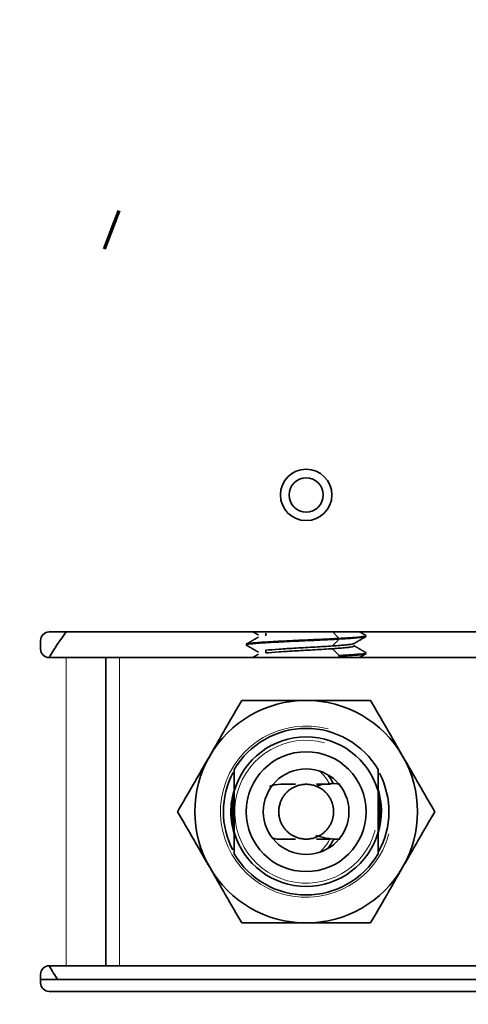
# Model space of a CAD drawing. Header units: millimetres. Extents: x -5 to 4200, y 0 to 2970.
# Tile 59 of 96: x 3396 to 3422, y 1031 to 1089. Entities that reach past the tile are written whole.
import ezdxf

# ---------------------------------------------------------------- set-up
doc = ezdxf.new("R2010")
doc.units = ezdxf.units.MM
doc.layers.add('1', color=7, linetype='Continuous', true_color=0xffffff)
doc.layers.add('51', color=7, linetype='Continuous', true_color=0xffffff)

msp = doc.modelspace()

# ---------------------------------------------------------------- linework, layer by layer
at = {"layer": '1', "color": 155, "linetype": 'Continuous', "lineweight": 35, "true_color": 0x4c7299}
for p, q in [((3397.556, 1052.784), (3453.656, 1052.784)), ((3410.205, 1052.714), (3410.205, 1052.554)), ((3414.471, 1052.404), (3414.471, 1052.363)), ((3397.056, 1051.784), (3397.056, 1052.284)), ((3397.556, 1051.284), (3398.556, 1051.284)), ((3398.556, 1051.284), (3400.856, 1051.284)), ((3400.856, 1051.284), (3400.856, 1033.284)), ((3400.856, 1051.284), (3401.656, 1051.284)), ((3401.656, 1051.284), (3439.356, 1051.284)), ((3410.205, 1051.714), (3410.205, 1051.554)), ((3414.471, 1051.404), (3414.471, 1051.363)), ((3408.356, 1041.091), (3408.356, 1043.476)), ((3416.756, 1041.091), (3416.756, 1043.476)), ((3408.256, 1043.173), (3408.256, 1041.394)), ((3416.856, 1041.394), (3416.856, 1043.173)), ((3397.556, 1033.284), (3398.556, 1033.284)), ((3398.556, 1033.284), (3400.856, 1033.284)), ((3400.856, 1033.284), (3401.656, 1033.284)), ((3401.656, 1033.284), (3439.356, 1033.284)), ((3397.056, 1032.284), (3397.056, 1032.784)), ((3397.056, 1032.482), (3453.977, 1032.482)), ((3453.656, 1031.784), (3397.556, 1031.784))]:
    msp.add_line(p, q, dxfattribs=at)
at = {"layer": '1', "color": 155, "linetype": 'Continuous', "lineweight": 18, "true_color": 0x4c7299}
for p, q in [((3398.556, 1051.284), (3398.556, 1033.284)), ((3401.656, 1033.284), (3401.656, 1051.284))]:
    msp.add_line(p, q, dxfattribs=at)
at = {"layer": '1', "color": 155, "linetype": 'Continuous', "lineweight": 35, "true_color": 0x4c7299}
for centre, radius in [((3412.556, 1042.284), 74), ((3412.556, 1060.784), 1.5), ((3412.556, 1060.784), 1), ((3412.556, 1042.284), 3.5), ((3412.556, 1042.284), 2.5)]:
    msp.add_circle(centre, radius, dxfattribs=at)
for centre, radius, start, end in [((3412.556, 1042.284), 75.797, 31.03183, 148.96817), ((3412.556, 1042.284), 73.588, 37.89233, 142.10767), ((3412.556, 1042.284), 75.797, 151.03183, 268.96817), ((3412.556, 1042.284), 73.588, 157.89233, 262.10767), ((3397.556, 1052.284), 0.5, 90, 180), ((3412.556, 1042.284), 17.5, 143.12812, 149.04562), ((3397.556, 1051.784), 0.5, 180, 270), ((3412.556, 1042.284), 6.5, 90, 150), ((3412.556, 1042.284), 6.5, 30, 90), ((3412.556, 1042.284), 4.866, 30.32992, 149.67008), ((3412.556, 1042.284), 4.366, 15.85023, 164.14977), ((3412.556, 1042.284), 6.5, 150, 210), ((3412.556, 1042.284), 6.5, 330, 30), ((3412.556, 1042.284), 4.83, 151.81312, 179.99999), ((3411.056, 1042.284), 3.5, 27.80155, 38.1178), ((3412.556, 1042.284), 4.83, 331.09874, 27.66937), ((3412.556, 1042.284), 4.391, 164.34562, 179.99999), ((3412.556, 1042.284), 4.391, 343.01812, 18.79874), ((3412.556, 1042.284), 4.83, 180, 207.46687), ((3412.556, 1042.284), 4.391, 180, 198.76499), ((3412.556, 1042.284), 75.797, 271.03183, 0), ((3412.556, 1042.284), 4.366, 195.85023, 344.14977), ((3411.056, 1042.284), 3.5, 321.88218, 333.39093), ((3412.556, 1042.284), 4.866, 210.32992, 329.67008), ((3412.556, 1042.284), 6.5, 210, 270), ((3412.556, 1042.284), 6.5, 270, 330), ((3397.556, 1032.784), 0.5, 90, 180), ((3412.556, 1042.284), 17.5, 210.95437, 214.06499), ((3397.556, 1032.284), 0.5, 180, 270)]:
    msp.add_arc(centre, radius, start, end, dxfattribs=at)
at = {"layer": '1', "color": 155, "linetype": 'Continuous', "lineweight": 18, "true_color": 0x4c7299}
for centre, radius, start, end in [((3412.556, 1042.284), 75.497, 31.03182, 148.96816), ((3412.556, 1042.284), 75.497, 151.03182, 268.96816), ((3411.056, 1042.284), 3.3, 29.58749, 45.89718), ((3412.556, 1042.284), 75.497, 271.03184, 0), ((3411.056, 1042.284), 3.3, 314.1028, 330.33655)]:
    msp.add_arc(centre, radius, start, end, dxfattribs=at)
at = {"layer": '1', "color": 155, "linetype": 'Continuous', "lineweight": 13, "true_color": 0x4c7299}
for radius in [5, 4.172]:
    msp.add_arc((3412.556, 1042.284), radius, 75, 345, dxfattribs=at)
at = {"layer": '1', "color": 155, "linetype": 'Continuous', "lineweight": 35, "true_color": 0x4c7299}
for points in [[(3409.766, 1052.479), (3409.414, 1052.276), (3409.063, 1052.072)], [(3409.455, 1052.784), (3409.61, 1052.694), (3409.766, 1052.604)], [(3415.347, 1052.104), (3415.698, 1052.308), (3416.05, 1052.511)], [(3416.05, 1052.572), (3415.867, 1052.678), (3415.685, 1052.784)], [(3409.063, 1052.011), (3409.414, 1051.808), (3409.766, 1051.604)], [(3416.05, 1051.572), (3415.698, 1051.776), (3415.347, 1051.979)], [(3409.766, 1051.479), (3409.597, 1051.382), (3409.428, 1051.284)], [(3415.657, 1051.284), (3415.853, 1051.397), (3416.05, 1051.511)]]:
    msp.add_open_spline(points, degree=2, dxfattribs=at)
for points, knots in [([(3409.067, 1052.075), (3409.075, 1052.079), (3409.148, 1052.106), (3409.544, 1052.154), (3410.573, 1052.219), (3411.929, 1052.284), (3413.313, 1052.346), (3414.133, 1052.386), (3414.471, 1052.404)], [0, 0, 0, 0, 0.0443, 0.241508, 0.438716, 0.635924, 0.833132, 1, 1, 1, 1]), ([(3414.471, 1052.404), (3414.808, 1052.422), (3415.461, 1052.462), (3416.007, 1052.519), (3416.074, 1052.558), (3416.045, 1052.575)], [0, 0, 0, 0, 0.322772, 0.704231, 1, 1, 1, 1]), ([(3416.045, 1052.509), (3416.031, 1052.5), (3415.926, 1052.47), (3415.461, 1052.422), (3414.808, 1052.382), (3414.471, 1052.363)], [0, 0, 0, 0, 0.174327, 0.621567, 1, 1, 1, 1]), ([(3414.471, 1052.363), (3414.133, 1052.345), (3413.313, 1052.305), (3411.929, 1052.243), (3410.573, 1052.178), (3409.544, 1052.113), (3409.079, 1052.057), (3409.045, 1052.022), (3409.067, 1052.009)], [0, 0, 0, 0, 0.155076, 0.338348, 0.52162, 0.704892, 0.888164, 1, 1, 1, 1]), ([(3410.205, 1051.714), (3410.406, 1051.735), (3410.669, 1051.755), (3411.276, 1051.797), (3411.62, 1051.818), (3412.16, 1051.849), (3412.343, 1051.86), (3412.711, 1051.88), (3412.895, 1051.891), (3413.256, 1051.912), (3413.433, 1051.922), (3413.774, 1051.943), (3413.938, 1051.953), (3414.092, 1051.964)], [0, 0, 0, 0, 0.25, 0.25, 0.5, 0.5, 0.625, 0.625, 0.75, 0.75, 0.875, 0.875, 1, 1, 1, 1]), ([(3414.092, 1051.964), (3414.246, 1051.974), (3414.39, 1051.985), (3414.652, 1052.005), (3414.771, 1052.016), (3414.978, 1052.037), (3415.067, 1052.047), (3415.211, 1052.068), (3415.267, 1052.078), (3415.326, 1052.095), (3415.341, 1052.1), (3415.351, 1052.106)], [0, 0, 0, 0, 0.219148, 0.219148, 0.438296, 0.438296, 0.657444, 0.657444, 0.876592, 0.876592, 1, 1, 1, 1]), ([(3415.351, 1051.977), (3415.378, 1051.961), (3415.363, 1051.945), (3415.267, 1051.918), (3415.211, 1051.908), (3415.067, 1051.887), (3414.978, 1051.877), (3414.771, 1051.856), (3414.652, 1051.845), (3414.39, 1051.825), (3414.246, 1051.814), (3414.092, 1051.804)], [0, 0, 0, 0, 0.278759, 0.278759, 0.45907, 0.45907, 0.63938, 0.63938, 0.81969, 0.81969, 1, 1, 1, 1]), ([(3414.092, 1051.804), (3413.938, 1051.793), (3413.774, 1051.783), (3413.433, 1051.762), (3413.256, 1051.752), (3412.895, 1051.731), (3412.711, 1051.72), (3412.343, 1051.7), (3412.16, 1051.689), (3411.62, 1051.658), (3411.276, 1051.637), (3410.669, 1051.595), (3410.406, 1051.575), (3410.205, 1051.554)], [0, 0, 0, 0, 0.125, 0.125, 0.25, 0.25, 0.375, 0.375, 0.5, 0.5, 0.75, 0.75, 1, 1, 1, 1]), ([(3414.471, 1051.404), (3414.808, 1051.422), (3415.461, 1051.462), (3416.007, 1051.519), (3416.074, 1051.558), (3416.045, 1051.575)], [0, 0, 0, 0, 0.322772, 0.704231, 1, 1, 1, 1]), ([(3416.045, 1051.509), (3416.031, 1051.5), (3415.926, 1051.47), (3415.461, 1051.422), (3414.808, 1051.382), (3414.471, 1051.363)], [0, 0, 0, 0, 0.174327, 0.621567, 1, 1, 1, 1]), ([(3406.927, 1045.534), (3406.967, 1045.603), (3407.007, 1045.672), (3407.087, 1045.81), (3407.127, 1045.879), (3407.246, 1046.086), (3407.325, 1046.224), (3407.563, 1046.635), (3407.72, 1046.907), (3408.189, 1047.719), (3408.497, 1048.253), (3408.803, 1048.784)], [0, 0, 0, 0, 0.0625, 0.0625, 0.125, 0.125, 0.25, 0.25, 0.5, 0.5, 1, 1, 1, 1]), ([(3412.556, 1048.784), (3412.239, 1048.784), (3411.921, 1048.784), (3411.562, 1048.784), (3411.522, 1048.784), (3411.442, 1048.784), (3411.322, 1048.784), (3411.045, 1048.784), (3410.808, 1048.784), (3410.338, 1048.784), (3410.028, 1048.784), (3409.412, 1048.784), (3409.107, 1048.784), (3408.803, 1048.784)], [0, 0, 0, 0, 0.25, 0.25, 0.28125, 0.28125, 0.3125, 0.375, 0.5, 0.5, 0.75, 0.75, 1, 1, 1, 1]), ([(3412.556, 1048.784), (3412.873, 1048.784), (3413.189, 1048.784), (3413.82, 1048.784), (3414.134, 1048.784), (3414.604, 1048.784), (3414.838, 1048.784), (3415.072, 1048.784), (3415.228, 1048.784), (3415.306, 1048.784), (3415.696, 1048.784), (3416.004, 1048.784), (3416.309, 1048.784)], [0, 0, 0, 0, 0.25, 0.25, 0.5, 0.5, 0.625, 0.6875, 0.6875, 0.75, 0.75, 1, 1, 1, 1]), ([(3416.309, 1048.784), (3416.616, 1048.252), (3416.925, 1047.716), (3417.394, 1046.905), (3417.551, 1046.633), (3417.867, 1046.086), (3418.026, 1045.811), (3418.185, 1045.534)], [0, 0, 0, 0, 0.5, 0.5, 0.75, 0.75, 1, 1, 1, 1]), ([(3405.051, 1042.284), (3405.358, 1042.815), (3405.667, 1043.351), (3406.135, 1044.163), (3406.293, 1044.435), (3406.608, 1044.982), (3406.767, 1045.257), (3406.927, 1045.534)], [0, 0, 0, 0, 0.5, 0.5, 0.75, 0.75, 1, 1, 1, 1]), ([(3418.185, 1045.534), (3418.225, 1045.465), (3418.265, 1045.396), (3418.345, 1045.257), (3418.385, 1045.188), (3418.504, 1044.981), (3418.584, 1044.844), (3418.821, 1044.433), (3418.978, 1044.161), (3419.447, 1043.349), (3419.756, 1042.814), (3420.062, 1042.284)], [0, 0, 0, 0, 0.0625, 0.0625, 0.125, 0.125, 0.25, 0.25, 0.5, 0.5, 1, 1, 1, 1]), ([(3408.356, 1044.741), (3408.356, 1044.539), (3408.356, 1044.333), (3408.356, 1044.017), (3408.356, 1043.911), (3408.356, 1043.749), (3408.356, 1043.695), (3408.356, 1043.586), (3408.356, 1043.531), (3408.356, 1043.476)], [0, 0, 0, 0, 0.5, 0.5, 0.75, 0.75, 0.875, 0.875, 1, 1, 1, 1]), ([(3416.756, 1043.476), (3416.756, 1043.586), (3416.756, 1043.694), (3416.756, 1043.856), (3416.756, 1043.91), (3416.756, 1044.017), (3416.756, 1044.071), (3416.756, 1044.334), (3416.756, 1044.54), (3416.756, 1044.741)], [0, 0, 0, 0, 0.25, 0.25, 0.375, 0.375, 0.5, 0.5, 1, 1, 1, 1]), ([(3406.927, 1039.034), (3406.887, 1039.103), (3406.847, 1039.172), (3406.768, 1039.31), (3406.728, 1039.379), (3406.608, 1039.586), (3406.529, 1039.724), (3406.291, 1040.135), (3406.134, 1040.407), (3405.666, 1041.219), (3405.357, 1041.753), (3405.051, 1042.284)], [0, 0, 0, 0, 0.0625, 0.0625, 0.125, 0.125, 0.25, 0.25, 0.5, 0.5, 1, 1, 1, 1]), ([(3420.062, 1042.284), (3419.755, 1041.752), (3419.446, 1041.216), (3418.977, 1040.405), (3418.82, 1040.133), (3418.504, 1039.586), (3418.345, 1039.311), (3418.185, 1039.034)], [0, 0, 0, 0, 0.5, 0.5, 0.75, 0.75, 1, 1, 1, 1]), ([(3408.356, 1041.091), (3408.356, 1040.982), (3408.356, 1040.873), (3408.356, 1040.711), (3408.356, 1040.657), (3408.356, 1040.55), (3408.356, 1040.497), (3408.356, 1040.233), (3408.356, 1040.028), (3408.356, 1039.826)], [0, 0, 0, 0, 0.25, 0.25, 0.375, 0.375, 0.5, 0.5, 1, 1, 1, 1]), ([(3416.756, 1039.826), (3416.756, 1040.029), (3416.756, 1040.234), (3416.756, 1040.55), (3416.756, 1040.657), (3416.756, 1040.818), (3416.756, 1040.872), (3416.756, 1040.982), (3416.756, 1041.036), (3416.756, 1041.091)], [0, 0, 0, 0, 0.5, 0.5, 0.75, 0.75, 0.875, 0.875, 1, 1, 1, 1]), ([(3408.803, 1035.784), (3408.497, 1036.315), (3408.187, 1036.851), (3407.719, 1037.663), (3407.562, 1037.935), (3407.246, 1038.482), (3407.087, 1038.757), (3406.927, 1039.034)], [0, 0, 0, 0, 0.5, 0.5, 0.75, 0.75, 1, 1, 1, 1]), ([(3418.185, 1039.034), (3418.146, 1038.965), (3418.106, 1038.896), (3418.026, 1038.757), (3417.986, 1038.688), (3417.866, 1038.481), (3417.787, 1038.344), (3417.55, 1037.933), (3417.393, 1037.661), (3416.924, 1036.849), (3416.615, 1036.314), (3416.309, 1035.784)], [0, 0, 0, 0, 0.0625, 0.0625, 0.125, 0.125, 0.25, 0.25, 0.5, 0.5, 1, 1, 1, 1]), ([(3412.556, 1035.784), (3412.239, 1035.784), (3411.921, 1035.784), (3411.562, 1035.784), (3411.522, 1035.784), (3411.442, 1035.784), (3411.322, 1035.784), (3411.045, 1035.784), (3410.808, 1035.784), (3410.338, 1035.784), (3410.028, 1035.784), (3409.412, 1035.784), (3409.107, 1035.784), (3408.803, 1035.784)], [0, 0, 0, 0, 0.25, 0.25, 0.28125, 0.28125, 0.3125, 0.375, 0.5, 0.5, 0.75, 0.75, 1, 1, 1, 1]), ([(3416.309, 1035.784), (3416.004, 1035.784), (3415.696, 1035.784), (3415.306, 1035.784), (3415.228, 1035.784), (3415.072, 1035.784), (3414.838, 1035.784), (3414.604, 1035.784), (3414.134, 1035.784), (3413.82, 1035.784), (3413.189, 1035.784), (3412.873, 1035.784), (3412.556, 1035.784)], [0, 0, 0, 0, 0.25, 0.25, 0.3125, 0.3125, 0.375, 0.5, 0.5, 0.75, 0.75, 1, 1, 1, 1])]:
    msp.add_open_spline(points, degree=3, knots=knots, dxfattribs=at)
at = {"layer": '1', "color": 155, "linetype": 'Continuous', "lineweight": 18, "true_color": 0x4c7299}
for points in [[(3414.471, 1052.404), (3414.344, 1052.537), (3414.218, 1052.67), (3414.092, 1052.804)], [(3414.092, 1051.964), (3414.218, 1052.097), (3414.344, 1052.23), (3414.471, 1052.363)], [(3414.471, 1051.404), (3414.344, 1051.537), (3414.218, 1051.67), (3414.092, 1051.804)]]:
    msp.add_open_spline(points, degree=3, dxfattribs=at)
at = {"layer": '51', "color": 163, "linetype": 'Continuous', "lineweight": 70, "true_color": 0x667fcc}
for p, q in [((3400.787, 1075.161), (3401.647, 1077.402)), ((3401.038, 1075.815), (3401.396, 1076.749)), ((3401.038, 1075.815), (3401.396, 1076.749))]:
    msp.add_line(p, q, dxfattribs=at)
at = {"layer": '51', "color": 155, "linetype": 'Continuous', "lineweight": 35, "true_color": 0x4c7299}
for points in [[(3411.072, 1043.884), (3410.845, 1043.89), (3410.628, 1043.847), (3410.415, 1043.754)], [(3414.55, 1043.884), (3414.068, 1043.972), (3413.593, 1043.927), (3413.117, 1043.767)], [(3410.647, 1040.732), (3410.802, 1040.69), (3410.941, 1040.671), (3411.072, 1040.684)]]:
    msp.add_open_spline(points, degree=3, dxfattribs=at)
msp.add_rational_spline([(3414.156, 1042.284), (3414.156, 1042.849), (3413.873, 1043.601), (3413.122, 1043.884), (3411.991, 1043.884), (3411.239, 1043.601), (3410.956, 1042.849), (3410.956, 1041.718), (3411.239, 1040.967), (3411.991, 1040.684), (3413.122, 1040.684), (3413.873, 1040.967), (3414.156, 1041.718), (3414.156, 1042.284)], [0.585786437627, 0.585786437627, 0.552284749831, 0.585786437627, 0.585786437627, 0.552284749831, 0.585786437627, 0.585786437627, 0.552284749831, 0.585786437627, 0.585786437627, 0.552284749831, 0.585786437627, 0.585786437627], degree=4, knots=[0, 0, 0, 0, 0, 0.25, 0.25, 0.25, 0.5, 0.5, 0.5, 0.75, 0.75, 0.75, 1, 1, 1, 1, 1], dxfattribs=at)
for points, knots in [([(3411.928, 1043.884), (3411.859, 1043.884), (3411.379, 1043.884), (3411.116, 1043.884), (3411.072, 1043.884)], [0, 0, 0, 0, 0.13583, 1, 1, 1, 1]), ([(3413.981, 1043.884), (3413.752, 1043.884), (3413.472, 1043.884), (3413.219, 1043.884), (3413.159, 1043.884)], [0, 0, 0, 0, 0.756643, 1, 1, 1, 1]), ([(3413.122, 1040.9), (3413.168, 1040.884), (3413.63, 1040.728), (3414.098, 1040.66), (3414.55, 1040.684)], [0, 0, 0, 0, 0.100161, 1, 1, 1, 1]), ([(3411.072, 1040.684), (3411.116, 1040.684), (3411.379, 1040.684), (3411.859, 1040.684), (3411.928, 1040.684)], [0, 0, 0, 0, 0.86417, 1, 1, 1, 1]), ([(3413.159, 1040.684), (3413.219, 1040.684), (3413.472, 1040.684), (3413.752, 1040.684), (3413.981, 1040.684)], [0, 0, 0, 0, 0.243357, 1, 1, 1, 1])]:
    msp.add_open_spline(points, degree=3, knots=knots, dxfattribs=at)

doc.saveas('drawing.dxf')
